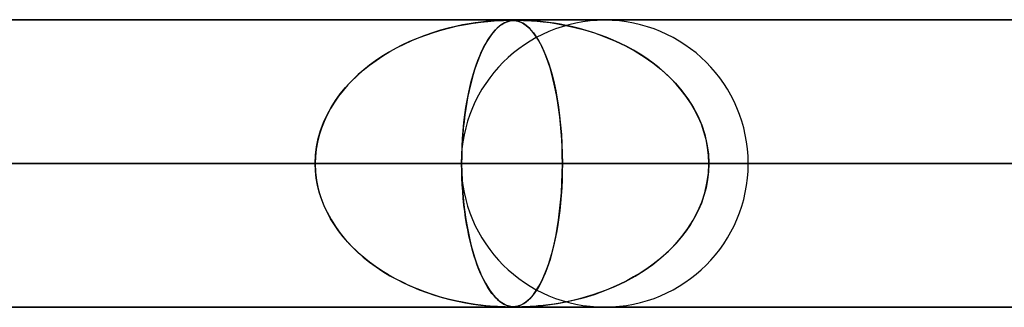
# Model space of a CAD drawing. Header units: millimetres. Extents: x -635 to 635, y -772 to 772.
# Tile 24 of 32: x 174 to 209, y 761 to 772. Entities that reach past the tile are written whole.
import ezdxf

# ---------------------------------------------------------------- set-up
doc = ezdxf.new("R2010")
doc.units = ezdxf.units.MM
doc.layers.add('HIDDEN', color=7, linetype='Continuous')
doc.layers.add('THICK', color=7, linetype='Continuous')

msp = doc.modelspace()

# ---------------------------------------------------------------- linework, layer by layer
at = {"layer": 'HIDDEN'}
for p, q in [((0, 771.49), (474.699, 771.49)), ((474.699, 771.49), (0, 771.49)), ((454.892, 771.48), (0.316, 771.48)), ((189.335, 771.203), (189.069, 771.131)), ((189.124, 771.146), (189.393, 771.218)), ((189.591, 771.264), (189.335, 771.203)), ((189.393, 771.218), (189.663, 771.28)), ((189.834, 771.315), (189.591, 771.264)), ((189.663, 771.28), (189.933, 771.333)), ((190.062, 771.356), (189.834, 771.315)), ((189.933, 771.333), (190.201, 771.378)), ((190.274, 771.389), (190.062, 771.356)), ((190.201, 771.378), (190.466, 771.415)), ((190.468, 771.415), (190.274, 771.389)), ((190.466, 771.415), (190.715, 771.442)), ((190.642, 771.435), (190.468, 771.415)), ((190.796, 771.449), (190.642, 771.435)), ((190.715, 771.442), (190.932, 771.46)), ((190.93, 771.46), (190.796, 771.449)), ((191.048, 771.467), (190.93, 771.46)), ((190.932, 771.46), (191.112, 771.471)), ((191.035, 771.203), (190.963, 771.131)), ((190.978, 771.146), (191.05, 771.218)), ((191.104, 771.264), (191.035, 771.203)), ((191.151, 771.472), (191.048, 771.467)), ((191.05, 771.218), (191.123, 771.28)), ((191.17, 771.315), (191.104, 771.264)), ((191.112, 771.471), (191.252, 771.477)), ((191.123, 771.28), (191.197, 771.333)), ((191.239, 771.476), (191.151, 771.472)), ((191.232, 771.356), (191.17, 771.315)), ((191.197, 771.333), (191.271, 771.378)), ((191.292, 771.389), (191.232, 771.356)), ((191.315, 771.478), (191.239, 771.476)), ((191.252, 771.477), (191.358, 771.479)), ((191.271, 771.378), (191.347, 771.415)), ((191.348, 771.415), (191.292, 771.389)), ((191.381, 771.48), (191.315, 771.478)), ((191.347, 771.415), (191.422, 771.442)), ((191.399, 771.435), (191.348, 771.415)), ((191.358, 771.479), (191.441, 771.48)), ((191.439, 771.48), (191.381, 771.48)), ((191.447, 771.449), (191.399, 771.435)), ((191.422, 771.442), (191.493, 771.46)), ((191.492, 771.48), (191.439, 771.48)), ((191.441, 771.48), (191.512, 771.479)), ((191.492, 771.46), (191.447, 771.449)), ((191.541, 771.478), (191.492, 771.48)), ((191.535, 771.467), (191.492, 771.46)), ((191.493, 771.46), (191.561, 771.471)), ((191.512, 771.479), (191.574, 771.477)), ((191.577, 771.472), (191.535, 771.467)), ((191.588, 771.476), (191.541, 771.478)), ((191.561, 771.471), (191.626, 771.477)), ((191.574, 771.477), (191.634, 771.471)), ((191.62, 771.476), (191.577, 771.472)), ((191.633, 771.471), (191.588, 771.476)), ((191.663, 771.478), (191.62, 771.476)), ((191.626, 771.477), (191.691, 771.479)), ((191.679, 771.465), (191.633, 771.471)), ((191.634, 771.471), (191.696, 771.462)), ((191.709, 771.48), (191.663, 771.478)), ((191.725, 771.456), (191.679, 771.465)), ((191.691, 771.479), (191.763, 771.48)), ((191.696, 771.462), (191.76, 771.447)), ((191.761, 771.48), (191.709, 771.48)), ((191.773, 771.443), (191.725, 771.456)), ((191.76, 771.447), (191.825, 771.426)), ((191.821, 771.48), (191.761, 771.48)), ((191.763, 771.48), (191.846, 771.479)), ((191.823, 771.426), (191.773, 771.443)), ((191.891, 771.478), (191.821, 771.48)), ((191.877, 771.404), (191.823, 771.426)), ((191.825, 771.426), (191.893, 771.396)), ((191.846, 771.479), (191.947, 771.477)), ((191.932, 771.375), (191.877, 771.404)), ((191.974, 771.476), (191.891, 771.478)), ((191.893, 771.396), (191.965, 771.356)), ((191.99, 771.34), (191.932, 771.375)), ((191.947, 771.477), (192.074, 771.471)), ((191.965, 771.356), (192.042, 771.303)), ((192.072, 771.471), (191.974, 771.476)), ((192.048, 771.298), (191.99, 771.34)), ((192.042, 771.303), (192.125, 771.233)), ((192.108, 771.249), (192.048, 771.298)), ((192.186, 771.465), (192.072, 771.471)), ((192.074, 771.471), (192.235, 771.462)), ((192.167, 771.193), (192.108, 771.249)), ((192.125, 771.233), (192.212, 771.146)), ((192.318, 771.456), (192.186, 771.465)), ((192.235, 771.462), (192.425, 771.447)), ((192.467, 771.443), (192.318, 771.456)), ((192.425, 771.447), (192.64, 771.426)), ((192.634, 771.426), (192.467, 771.443)), ((192.818, 771.404), (192.634, 771.426)), ((192.64, 771.426), (192.875, 771.396)), ((193.017, 771.375), (192.818, 771.404)), ((192.875, 771.396), (193.135, 771.356)), ((193.228, 771.34), (193.017, 771.375)), ((193.135, 771.356), (193.423, 771.303)), ((193.445, 771.298), (193.228, 771.34)), ((193.423, 771.303), (193.736, 771.233)), ((193.668, 771.249), (193.445, 771.298)), ((193.895, 771.193), (193.668, 771.249)), ((193.736, 771.233), (194.068, 771.146)), ((188.065, 770.77), (188.325, 770.878)), ((188.52, 770.952), (188.253, 770.849)), ((188.325, 770.878), (188.589, 770.977)), ((188.794, 771.047), (188.52, 770.952)), ((188.589, 770.977), (188.855, 771.066)), ((189.069, 771.131), (188.794, 771.047)), ((188.855, 771.066), (189.124, 771.146)), ((190.696, 770.77), (190.765, 770.878)), ((190.817, 770.952), (190.746, 770.849)), ((190.765, 770.878), (190.835, 770.977)), ((190.89, 771.047), (190.817, 770.952)), ((190.835, 770.977), (190.906, 771.066)), ((190.963, 771.131), (190.89, 771.047)), ((190.906, 771.066), (190.978, 771.146)), ((192.227, 771.129), (192.167, 771.193)), ((192.212, 771.146), (192.303, 771.038)), ((192.287, 771.058), (192.227, 771.129)), ((192.348, 770.977), (192.287, 771.058)), ((192.303, 771.038), (192.396, 770.908)), ((192.409, 770.888), (192.348, 770.977)), ((192.396, 770.908), (192.489, 770.755)), ((192.469, 770.789), (192.409, 770.888)), ((194.125, 771.129), (193.895, 771.193)), ((194.068, 771.146), (194.418, 771.038)), ((194.358, 771.058), (194.125, 771.129)), ((194.593, 770.977), (194.358, 771.058)), ((194.418, 771.038), (194.78, 770.908)), ((194.83, 770.888), (194.593, 770.977)), ((194.78, 770.908), (195.146, 770.755)), ((195.068, 770.789), (194.83, 770.888)), ((187.308, 770.389), (187.556, 770.526)), ((187.741, 770.62), (187.497, 770.494)), ((187.556, 770.526), (187.808, 770.653)), ((187.994, 770.739), (187.741, 770.62)), ((187.808, 770.653), (188.065, 770.77)), ((188.253, 770.849), (187.994, 770.739)), ((190.495, 770.389), (190.561, 770.526)), ((190.61, 770.62), (190.545, 770.494)), ((190.561, 770.526), (190.628, 770.653)), ((190.677, 770.739), (190.61, 770.62)), ((190.628, 770.653), (190.696, 770.77)), ((190.746, 770.849), (190.677, 770.739)), ((192.53, 770.681), (192.469, 770.789)), ((192.489, 770.755), (192.578, 770.587)), ((192.59, 770.563), (192.53, 770.681)), ((192.578, 770.587), (192.663, 770.404)), ((192.65, 770.434), (192.59, 770.563)), ((195.306, 770.681), (195.068, 770.789)), ((195.146, 770.755), (195.496, 770.587)), ((195.543, 770.563), (195.306, 770.681)), ((195.496, 770.587), (195.831, 770.404)), ((195.778, 770.434), (195.543, 770.563)), ((187.032, 770.22), (186.812, 770.073)), ((186.83, 770.085), (187.066, 770.242)), ((187.26, 770.361), (187.032, 770.22)), ((187.066, 770.242), (187.308, 770.389)), ((187.497, 770.494), (187.26, 770.361)), ((190.421, 770.22), (190.363, 770.073)), ((190.368, 770.085), (190.431, 770.242)), ((190.482, 770.361), (190.421, 770.22)), ((190.431, 770.242), (190.495, 770.389)), ((190.545, 770.494), (190.482, 770.361)), ((192.708, 770.296), (192.65, 770.434)), ((192.663, 770.404), (192.743, 770.207)), ((192.765, 770.148), (192.708, 770.296)), ((192.743, 770.207), (192.819, 769.997)), ((196.009, 770.296), (195.778, 770.434)), ((195.831, 770.404), (196.148, 770.207)), ((196.235, 770.148), (196.009, 770.296)), ((196.148, 770.207), (196.447, 769.997)), ((186.379, 769.74), (186.601, 769.918)), ((186.601, 769.918), (186.399, 769.757)), ((186.601, 769.918), (186.83, 770.085)), ((186.812, 770.073), (186.601, 769.918)), ((190.248, 769.74), (190.307, 769.918)), ((190.307, 769.918), (190.253, 769.757)), ((190.307, 769.918), (190.368, 770.085)), ((190.363, 770.073), (190.307, 769.918)), ((192.821, 769.99), (192.765, 770.148)), ((192.819, 769.997), (192.889, 769.773)), ((192.874, 769.822), (192.821, 769.99)), ((196.456, 769.99), (196.235, 770.148)), ((196.447, 769.997), (196.728, 769.773)), ((196.67, 769.822), (196.456, 769.99)), ((185.961, 769.35), (186.165, 769.551)), ((186.206, 769.588), (186.021, 769.412)), ((186.165, 769.551), (186.379, 769.74)), ((186.399, 769.757), (186.206, 769.588)), ((190.136, 769.35), (190.191, 769.551)), ((190.201, 769.588), (190.152, 769.412)), ((190.191, 769.551), (190.248, 769.74)), ((190.253, 769.757), (190.201, 769.588)), ((192.926, 769.644), (192.874, 769.822)), ((192.889, 769.773), (192.955, 769.537)), ((192.975, 769.456), (192.926, 769.644)), ((192.955, 769.537), (193.016, 769.288)), ((196.876, 769.644), (196.67, 769.822)), ((196.728, 769.773), (196.99, 769.537)), ((197.073, 769.456), (196.876, 769.644)), ((196.99, 769.537), (197.234, 769.288)), ((185.845, 769.227), (185.679, 769.034)), ((185.767, 769.138), (185.961, 769.35)), ((186.021, 769.412), (185.845, 769.227)), ((190.105, 769.227), (190.061, 769.034)), ((190.084, 769.138), (190.136, 769.35)), ((190.152, 769.412), (190.105, 769.227)), ((193.022, 769.258), (192.975, 769.456)), ((193.016, 769.288), (193.072, 769.025)), ((193.067, 769.05), (193.022, 769.258)), ((197.261, 769.258), (197.073, 769.456)), ((197.234, 769.288), (197.46, 769.025)), ((197.439, 769.05), (197.261, 769.258)), ((185.522, 768.833), (185.377, 768.624)), ((185.415, 768.682), (185.584, 768.915)), ((185.679, 769.034), (185.522, 768.833)), ((185.584, 768.915), (185.767, 769.138)), ((190.019, 768.833), (189.98, 768.624)), ((189.99, 768.682), (190.036, 768.915)), ((190.061, 769.034), (190.019, 768.833)), ((190.036, 768.915), (190.084, 769.138)), ((193.108, 768.832), (193.067, 769.05)), ((193.072, 769.025), (193.123, 768.747)), ((193.146, 768.603), (193.108, 768.832)), ((197.606, 768.832), (197.439, 769.05)), ((197.46, 769.025), (197.665, 768.747)), ((197.76, 768.603), (197.606, 768.832)), ((185.377, 768.624), (185.243, 768.408)), ((185.261, 768.438), (185.415, 768.682)), ((189.98, 768.624), (189.944, 768.408)), ((189.949, 768.438), (189.99, 768.682)), ((193.123, 768.747), (193.169, 768.455)), ((193.181, 768.365), (193.146, 768.603)), ((197.665, 768.747), (197.85, 768.455)), ((197.9, 768.365), (197.76, 768.603)), ((185.002, 767.919), (185.123, 768.183)), ((185.123, 768.185), (185.017, 767.955)), ((185.123, 768.183), (185.261, 768.438)), ((185.243, 768.408), (185.123, 768.185)), ((189.88, 767.919), (189.912, 768.183)), ((189.912, 768.185), (189.884, 767.955)), ((189.912, 768.183), (189.949, 768.438)), ((189.944, 768.408), (189.912, 768.185)), ((193.169, 768.455), (193.209, 768.149)), ((193.212, 768.118), (193.181, 768.365)), ((193.209, 768.149), (193.242, 767.832)), ((193.24, 767.862), (193.212, 768.118)), ((197.85, 768.455), (198.01, 768.149)), ((198.025, 768.118), (197.9, 768.365)), ((198.01, 768.149), (198.146, 767.832)), ((198.135, 767.862), (198.025, 768.118)), ((184.9, 767.646), (185.002, 767.919)), ((185.017, 767.955), (184.925, 767.72)), ((189.852, 767.646), (189.88, 767.919)), ((189.884, 767.955), (189.859, 767.72)), ((193.262, 767.597), (193.24, 767.862)), ((193.242, 767.832), (193.269, 767.505)), ((198.226, 767.597), (198.135, 767.862)), ((198.146, 767.832), (198.253, 767.505)), ((184.849, 767.481), (184.79, 767.237)), ((184.818, 767.364), (184.9, 767.646)), ((184.925, 767.72), (184.849, 767.481)), ((189.839, 767.481), (189.823, 767.237)), ((189.831, 767.364), (189.852, 767.646)), ((189.859, 767.72), (189.839, 767.481)), ((193.28, 767.328), (193.262, 767.597)), ((193.269, 767.505), (193.288, 767.171)), ((198.299, 767.328), (198.226, 767.597)), ((198.253, 767.505), (198.331, 767.171)), ((184.79, 767.237), (184.746, 766.99)), ((184.76, 767.076), (184.818, 767.364)), ((189.823, 767.237), (189.811, 766.99)), ((189.815, 767.076), (189.831, 767.364)), ((193.293, 767.053), (193.28, 767.328)), ((193.288, 767.171), (193.3, 766.832)), ((198.351, 767.053), (198.299, 767.328)), ((198.331, 767.171), (198.378, 766.832)), ((184.711, 766.49), (184.724, 766.785)), ((184.746, 766.99), (184.72, 766.74)), ((184.724, 766.785), (184.76, 767.076)), ((189.802, 766.49), (189.805, 766.785)), ((189.811, 766.99), (189.804, 766.74)), ((189.805, 766.785), (189.815, 767.076)), ((193.301, 766.773), (193.293, 767.053)), ((193.3, 766.832), (193.304, 766.49)), ((193.304, 766.49), (193.301, 766.773)), ((198.383, 766.773), (198.351, 767.053)), ((198.378, 766.832), (198.394, 766.49)), ((198.394, 766.49), (198.383, 766.773)), ((5, 766.49), (193.304, 766.49)), ((184.711, 766.49), (5, 766.49)), ((193.304, 766.49), (5, 766.49)), ((5, 766.49), (184.711, 766.49)), ((5, 766.49), (217.259, 766.49)), ((208.667, 766.49), (5, 766.49)), ((217.259, 766.49), (5, 766.49)), ((5, 766.49), (208.667, 766.49)), ((5, 766.49), (241.213, 766.49)), ((232.622, 766.49), (5, 766.49)), ((241.213, 766.49), (5, 766.49)), ((5, 766.49), (232.622, 766.49)), ((5, 766.49), (265.167, 766.49)), ((256.576, 766.49), (5, 766.49)), ((265.167, 766.49), (5, 766.49)), ((5, 766.49), (256.576, 766.49)), ((5, 766.49), (289.12, 766.49)), ((280.529, 766.49), (5, 766.49)), ((289.12, 766.49), (5, 766.49)), ((5, 766.49), (280.529, 766.49)), ((5, 766.49), (313.072, 766.49)), ((304.481, 766.49), (5, 766.49)), ((313.072, 766.49), (5, 766.49)), ((5, 766.49), (304.481, 766.49)), ((5, 766.49), (337.025, 766.49)), ((328.434, 766.49), (5, 766.49)), ((337.025, 766.49), (5, 766.49)), ((5, 766.49), (328.434, 766.49)), ((5, 766.49), (360.977, 766.49)), ((352.386, 766.49), (5, 766.49)), ((360.977, 766.49), (5, 766.49)), ((5, 766.49), (352.386, 766.49)), ((5, 766.49), (384.928, 766.49)), ((376.338, 766.49), (5, 766.49)), ((384.928, 766.49), (5, 766.49)), ((5, 766.49), (376.338, 766.49)), ((5, 766.49), (408.88, 766.49)), ((400.289, 766.49), (5, 766.49)), ((408.88, 766.49), (5, 766.49)), ((5, 766.49), (400.289, 766.49)), ((5, 766.49), (432.831, 766.49)), ((424.241, 766.49), (5, 766.49)), ((432.831, 766.49), (5, 766.49)), ((5, 766.49), (424.241, 766.49)), ((5, 766.49), (456.783, 766.49)), ((448.192, 766.49), (5, 766.49)), ((456.783, 766.49), (5, 766.49)), ((5, 766.49), (448.192, 766.49)), ((189.785, 766.49), (165.844, 766.49)), ((165.844, 766.49), (189.785, 766.49)), ((169.347, 766.49), (184.711, 766.49)), ((184.711, 766.49), (169.347, 766.49)), ((174.437, 766.49), (199.765, 766.49)), ((199.765, 766.49), (174.437, 766.49)), ((189.802, 766.49), (174.437, 766.49)), ((174.437, 766.49), (189.802, 766.49)), ((184.72, 766.74), (184.711, 766.49)), ((184.72, 766.24), (184.711, 766.49)), ((184.711, 766.49), (184.724, 766.195)), ((189.804, 766.74), (189.802, 766.49)), ((189.802, 766.49), (189.805, 766.195)), ((217.61, 766.49), (189.802, 766.49)), ((189.804, 766.244), (189.802, 766.49)), ((189.802, 766.49), (217.61, 766.49)), ((193.3, 766.148), (193.304, 766.49)), ((193.304, 766.49), (193.301, 766.207)), ((193.304, 766.49), (208.667, 766.49)), ((208.667, 766.49), (193.304, 766.49)), ((198.378, 766.148), (198.394, 766.49)), ((198.394, 766.49), (198.383, 766.207)), ((198.394, 766.49), (227.59, 766.49)), ((227.59, 766.49), (198.394, 766.49)), ((213.758, 766.49), (198.394, 766.49)), ((198.394, 766.49), (213.758, 766.49)), ((184.746, 765.99), (184.72, 766.24)), ((184.724, 766.195), (184.76, 765.904)), ((189.811, 765.999), (189.804, 766.244)), ((189.805, 766.195), (189.815, 765.904)), ((193.288, 765.809), (193.3, 766.148)), ((193.301, 766.207), (193.293, 765.927)), ((198.331, 765.809), (198.378, 766.148)), ((198.383, 766.207), (198.351, 765.927)), ((184.79, 765.742), (184.746, 765.99)), ((184.76, 765.904), (184.818, 765.616)), ((184.849, 765.499), (184.79, 765.742)), ((189.822, 765.756), (189.811, 765.999)), ((189.815, 765.904), (189.831, 765.616)), ((189.838, 765.517), (189.822, 765.756)), ((193.269, 765.475), (193.288, 765.809)), ((193.293, 765.927), (193.28, 765.652)), ((198.253, 765.475), (198.331, 765.809)), ((198.351, 765.927), (198.299, 765.652)), ((184.818, 765.616), (184.9, 765.335)), ((184.925, 765.26), (184.849, 765.499)), ((189.831, 765.616), (189.852, 765.335)), ((189.857, 765.281), (189.838, 765.517)), ((193.262, 765.383), (193.24, 765.118)), ((193.242, 765.148), (193.269, 765.475)), ((193.28, 765.652), (193.262, 765.383)), ((198.226, 765.383), (198.135, 765.118)), ((198.146, 765.148), (198.253, 765.475)), ((198.299, 765.652), (198.226, 765.383)), ((184.9, 765.335), (185.002, 765.061)), ((185.017, 765.025), (184.925, 765.26)), ((185.002, 765.061), (185.123, 764.797)), ((189.852, 765.335), (189.88, 765.061)), ((189.881, 765.05), (189.857, 765.281)), ((189.88, 765.061), (189.912, 764.797)), ((189.908, 764.824), (189.881, 765.05)), ((193.209, 764.831), (193.242, 765.148)), ((193.24, 765.118), (193.212, 764.862)), ((198.01, 764.831), (198.146, 765.148)), ((198.135, 765.118), (198.025, 764.862)), ((185.123, 764.796), (185.017, 765.025)), ((185.123, 764.797), (185.261, 764.542)), ((185.243, 764.572), (185.123, 764.796)), ((189.94, 764.604), (189.908, 764.824)), ((189.912, 764.797), (189.949, 764.542)), ((193.169, 764.525), (193.209, 764.831)), ((193.212, 764.862), (193.181, 764.615)), ((197.85, 764.525), (198.01, 764.831)), ((198.025, 764.862), (197.9, 764.615)), ((185.377, 764.356), (185.243, 764.572)), ((185.261, 764.542), (185.415, 764.298)), ((185.522, 764.147), (185.377, 764.356)), ((189.974, 764.391), (189.94, 764.604)), ((189.949, 764.542), (189.99, 764.298)), ((190.012, 764.184), (189.974, 764.391)), ((193.146, 764.377), (193.108, 764.148)), ((193.123, 764.233), (193.169, 764.525)), ((193.181, 764.615), (193.146, 764.377)), ((197.76, 764.377), (197.606, 764.148)), ((197.665, 764.233), (197.85, 764.525)), ((197.9, 764.615), (197.76, 764.377)), ((185.415, 764.298), (185.584, 764.065)), ((185.679, 763.946), (185.522, 764.147)), ((185.584, 764.065), (185.767, 763.842)), ((189.99, 764.298), (190.036, 764.065)), ((190.052, 763.985), (190.012, 764.184)), ((190.036, 764.065), (190.084, 763.842)), ((193.108, 764.148), (193.067, 763.93)), ((193.072, 763.955), (193.123, 764.233)), ((197.606, 764.148), (197.439, 763.93)), ((197.46, 763.955), (197.665, 764.233)), ((185.845, 763.753), (185.679, 763.946)), ((185.767, 763.842), (185.961, 763.63)), ((186.021, 763.568), (185.845, 763.753)), ((190.095, 763.794), (190.052, 763.985)), ((190.084, 763.842), (190.136, 763.63)), ((190.141, 763.611), (190.095, 763.794)), ((192.955, 763.443), (193.016, 763.692)), ((193.022, 763.722), (192.975, 763.524)), ((193.016, 763.692), (193.072, 763.955)), ((193.067, 763.93), (193.022, 763.722)), ((196.99, 763.443), (197.234, 763.692)), ((197.261, 763.722), (197.073, 763.524)), ((197.234, 763.692), (197.46, 763.955)), ((197.439, 763.93), (197.261, 763.722)), ((185.961, 763.63), (186.165, 763.429)), ((186.206, 763.392), (186.021, 763.568)), ((186.165, 763.429), (186.379, 763.24)), ((186.399, 763.223), (186.206, 763.392)), ((190.136, 763.63), (190.191, 763.429)), ((190.189, 763.436), (190.141, 763.611)), ((190.239, 763.268), (190.189, 763.436)), ((190.191, 763.429), (190.248, 763.24)), ((192.926, 763.336), (192.874, 763.158)), ((192.889, 763.207), (192.955, 763.443)), ((192.975, 763.524), (192.926, 763.336)), ((196.876, 763.336), (196.67, 763.158)), ((196.728, 763.207), (196.99, 763.443)), ((197.073, 763.524), (196.876, 763.336)), ((186.379, 763.24), (186.601, 763.062)), ((186.601, 763.062), (186.399, 763.223)), ((186.812, 762.907), (186.601, 763.062)), ((186.601, 763.062), (186.83, 762.895)), ((190.291, 763.108), (190.239, 763.268)), ((190.248, 763.24), (190.307, 763.062)), ((190.345, 762.954), (190.291, 763.108)), ((190.307, 763.062), (190.368, 762.895)), ((192.743, 762.773), (192.819, 762.983)), ((192.821, 762.99), (192.765, 762.832)), ((192.819, 762.983), (192.889, 763.207)), ((192.874, 763.158), (192.821, 762.99)), ((196.148, 762.773), (196.447, 762.983)), ((196.456, 762.99), (196.235, 762.832)), ((196.447, 762.983), (196.728, 763.207)), ((196.67, 763.158), (196.456, 762.99)), ((187.032, 762.76), (186.812, 762.907)), ((186.83, 762.895), (187.066, 762.738)), ((187.26, 762.619), (187.032, 762.76)), ((187.066, 762.738), (187.308, 762.591)), ((190.402, 762.807), (190.345, 762.954)), ((190.368, 762.895), (190.431, 762.738)), ((190.461, 762.667), (190.402, 762.807)), ((190.431, 762.738), (190.495, 762.591)), ((190.522, 762.533), (190.461, 762.667)), ((192.708, 762.684), (192.65, 762.546)), ((192.663, 762.576), (192.743, 762.773)), ((192.765, 762.832), (192.708, 762.684)), ((196.009, 762.684), (195.778, 762.546)), ((195.831, 762.576), (196.148, 762.773)), ((196.235, 762.832), (196.009, 762.684)), ((187.497, 762.486), (187.26, 762.619)), ((187.308, 762.591), (187.556, 762.454)), ((187.741, 762.36), (187.497, 762.486)), ((187.556, 762.454), (187.808, 762.327)), ((187.994, 762.241), (187.741, 762.36)), ((187.808, 762.327), (188.065, 762.21)), ((190.495, 762.591), (190.561, 762.454)), ((190.585, 762.407), (190.522, 762.533)), ((190.561, 762.454), (190.628, 762.327)), ((190.65, 762.287), (190.585, 762.407)), ((190.628, 762.327), (190.696, 762.21)), ((192.53, 762.299), (192.469, 762.191)), ((192.489, 762.225), (192.578, 762.393)), ((192.59, 762.417), (192.53, 762.299)), ((192.578, 762.393), (192.663, 762.576)), ((192.65, 762.546), (192.59, 762.417)), ((195.306, 762.299), (195.068, 762.191)), ((195.146, 762.225), (195.496, 762.393)), ((195.543, 762.417), (195.306, 762.299)), ((195.496, 762.393), (195.831, 762.576)), ((195.778, 762.546), (195.543, 762.417)), ((188.253, 762.13), (187.994, 762.241)), ((188.065, 762.21), (188.325, 762.102)), ((188.52, 762.028), (188.253, 762.13)), ((188.325, 762.102), (188.589, 762.003)), ((188.794, 761.933), (188.52, 762.028)), ((188.589, 762.003), (188.855, 761.914)), ((190.717, 762.176), (190.65, 762.287)), ((190.696, 762.21), (190.765, 762.102)), ((190.786, 762.072), (190.717, 762.176)), ((190.765, 762.102), (190.835, 762.003)), ((190.857, 761.975), (190.786, 762.072)), ((190.835, 762.003), (190.906, 761.914)), ((190.929, 761.887), (190.857, 761.975)), ((192.348, 762.003), (192.287, 761.922)), ((192.303, 761.942), (192.396, 762.072)), ((192.409, 762.092), (192.348, 762.003)), ((192.396, 762.072), (192.489, 762.225)), ((192.469, 762.191), (192.409, 762.092)), ((194.593, 762.003), (194.358, 761.922)), ((194.418, 761.942), (194.78, 762.072)), ((194.83, 762.092), (194.593, 762.003)), ((194.78, 762.072), (195.146, 762.225)), ((195.068, 762.191), (194.83, 762.092)), ((189.069, 761.849), (188.794, 761.933)), ((188.855, 761.914), (189.124, 761.834)), ((189.335, 761.777), (189.069, 761.849)), ((189.124, 761.834), (189.393, 761.762)), ((189.591, 761.716), (189.335, 761.777)), ((189.393, 761.762), (189.663, 761.7)), ((189.834, 761.665), (189.591, 761.716)), ((189.663, 761.7), (189.933, 761.647)), ((190.062, 761.624), (189.834, 761.665)), ((189.933, 761.647), (190.201, 761.602)), ((190.274, 761.591), (190.062, 761.624)), ((190.906, 761.914), (190.978, 761.834)), ((191, 761.811), (190.929, 761.887)), ((190.978, 761.834), (191.05, 761.762)), ((191.069, 761.745), (191, 761.811)), ((191.05, 761.762), (191.123, 761.7)), ((191.135, 761.691), (191.069, 761.745)), ((191.123, 761.7), (191.197, 761.647)), ((191.199, 761.645), (191.135, 761.691)), ((191.197, 761.647), (191.271, 761.602)), ((191.259, 761.609), (191.199, 761.645)), ((191.893, 761.584), (191.965, 761.624)), ((191.99, 761.64), (191.932, 761.605)), ((191.965, 761.624), (192.042, 761.677)), ((192.048, 761.682), (191.99, 761.64)), ((192.042, 761.677), (192.125, 761.747)), ((192.108, 761.731), (192.048, 761.682)), ((192.167, 761.787), (192.108, 761.731)), ((192.125, 761.747), (192.212, 761.834)), ((192.227, 761.851), (192.167, 761.787)), ((192.212, 761.834), (192.303, 761.942)), ((192.287, 761.922), (192.227, 761.851)), ((192.875, 761.584), (193.135, 761.624)), ((193.228, 761.64), (193.017, 761.605)), ((193.135, 761.624), (193.423, 761.677)), ((193.445, 761.682), (193.228, 761.64)), ((193.423, 761.677), (193.736, 761.747)), ((193.668, 761.731), (193.445, 761.682)), ((193.895, 761.787), (193.668, 761.731)), ((193.736, 761.747), (194.068, 761.834)), ((194.125, 761.851), (193.895, 761.787)), ((194.068, 761.834), (194.418, 761.942)), ((194.358, 761.922), (194.125, 761.851)), ((474.699, 761.49), (0, 761.49)), ((0, 761.49), (474.699, 761.49)), ((0.316, 761.5), (191.44, 761.5)), ((0.316, 761.5), (215.39, 761.5)), ((0.316, 761.5), (239.34, 761.5)), ((0.316, 761.5), (263.291, 761.5)), ((0.316, 761.5), (287.241, 761.5)), ((0.316, 761.5), (311.191, 761.5)), ((0.316, 761.5), (335.141, 761.5)), ((0.316, 761.5), (359.091, 761.5)), ((0.316, 761.5), (383.041, 761.5)), ((0.316, 761.5), (406.991, 761.5)), ((0.316, 761.5), (430.942, 761.5)), ((0.316, 761.5), (454.892, 761.5)), ((0.329, 761.5), (454.892, 761.5)), ((190.201, 761.602), (190.466, 761.565)), ((190.468, 761.565), (190.274, 761.591)), ((190.466, 761.565), (190.715, 761.538)), ((190.642, 761.545), (190.468, 761.565)), ((190.796, 761.531), (190.642, 761.545)), ((190.715, 761.538), (190.932, 761.52)), ((190.93, 761.52), (190.796, 761.531)), ((191.048, 761.513), (190.93, 761.52)), ((190.932, 761.52), (191.112, 761.509)), ((191.151, 761.508), (191.048, 761.513)), ((191.112, 761.509), (191.252, 761.504)), ((191.239, 761.504), (191.151, 761.508)), ((191.315, 761.502), (191.239, 761.504)), ((191.252, 761.504), (191.358, 761.501)), ((191.316, 761.579), (191.259, 761.609)), ((191.271, 761.602), (191.347, 761.565)), ((191.381, 761.5), (191.315, 761.502)), ((191.369, 761.557), (191.316, 761.579)), ((191.347, 761.565), (191.422, 761.538)), ((191.358, 761.501), (191.441, 761.5)), ((191.418, 761.539), (191.369, 761.557)), ((191.439, 761.5), (191.381, 761.5)), ((191.464, 761.526), (191.418, 761.539)), ((191.422, 761.538), (191.493, 761.52)), ((191.492, 761.5), (191.439, 761.5)), ((191.441, 761.5), (191.512, 761.501)), ((191.507, 761.517), (191.464, 761.526)), ((191.541, 761.502), (191.492, 761.5)), ((191.493, 761.52), (191.561, 761.509)), ((191.549, 761.511), (191.507, 761.517)), ((191.512, 761.501), (191.574, 761.503)), ((191.588, 761.504), (191.541, 761.502)), ((191.59, 761.506), (191.549, 761.511)), ((191.561, 761.509), (191.626, 761.504)), ((191.574, 761.503), (191.634, 761.509)), ((191.633, 761.509), (191.588, 761.504)), ((191.632, 761.503), (191.59, 761.506)), ((191.626, 761.504), (191.691, 761.501)), ((191.675, 761.501), (191.632, 761.503)), ((191.679, 761.515), (191.633, 761.509)), ((191.634, 761.509), (191.696, 761.518)), ((191.722, 761.5), (191.675, 761.501)), ((191.725, 761.524), (191.679, 761.515)), ((191.691, 761.501), (191.763, 761.5)), ((191.696, 761.518), (191.76, 761.533)), ((191.773, 761.537), (191.725, 761.524)), ((191.757, 761.5), (191.756, 761.5)), ((191.758, 761.5), (191.757, 761.5)), ((191.759, 761.5), (191.758, 761.5)), ((191.76, 761.5), (191.759, 761.5)), ((191.759, 761.5), (191.759, 761.5)), ((191.76, 761.533), (191.825, 761.554)), ((191.761, 761.5), (191.76, 761.5)), ((191.821, 761.5), (191.761, 761.5)), ((191.763, 761.5), (191.846, 761.501)), ((191.823, 761.554), (191.773, 761.537)), ((191.891, 761.502), (191.821, 761.5)), ((191.877, 761.576), (191.823, 761.554)), ((191.825, 761.554), (191.893, 761.584)), ((191.846, 761.501), (191.947, 761.503)), ((191.932, 761.605), (191.877, 761.576)), ((191.974, 761.504), (191.891, 761.502)), ((191.947, 761.503), (192.074, 761.509)), ((192.072, 761.509), (191.974, 761.504)), ((192.186, 761.515), (192.072, 761.509)), ((192.074, 761.509), (192.235, 761.518)), ((192.318, 761.524), (192.186, 761.515)), ((192.235, 761.518), (192.425, 761.533)), ((192.467, 761.537), (192.318, 761.524)), ((192.425, 761.533), (192.64, 761.554)), ((192.634, 761.554), (192.467, 761.537)), ((192.818, 761.576), (192.634, 761.554)), ((192.64, 761.554), (192.875, 761.584)), ((193.017, 761.605), (192.818, 761.576))]:
    msp.add_line(p, q, dxfattribs=at)
for start, end in [(0, 180), (180, 0)]:
    msp.add_arc((194.775, 766.49), 4.99, start, end, dxfattribs=at)
at = {"layer": 'THICK'}
for p, q in [((-606.5, 771.5), (606.5, 771.5)), ((606.5, 766.5), (-606.5, 766.5))]:
    msp.add_line(p, q, dxfattribs=at)

doc.saveas('drawing.dxf')
